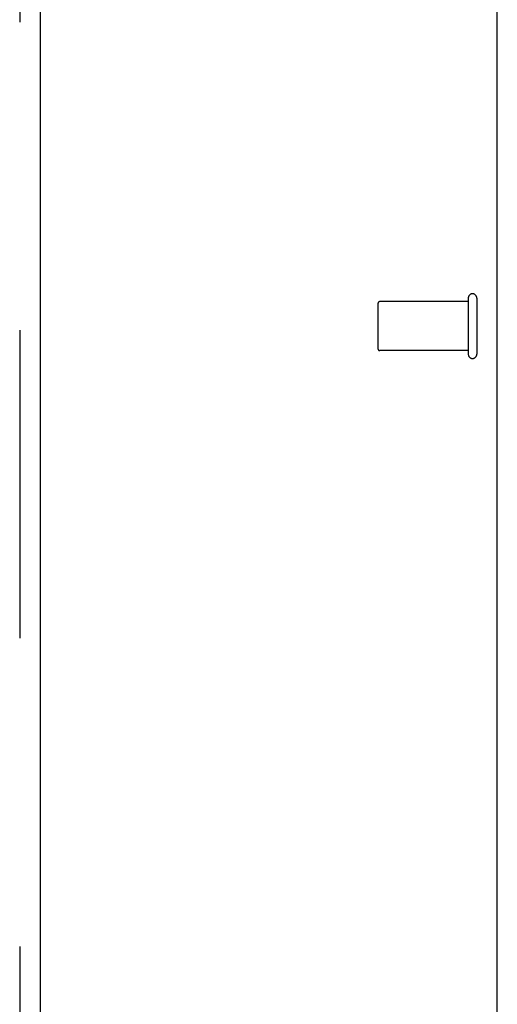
# Model space of a CAD drawing. Header units: inches. Extents: x 0 to 283, y 0 to 183.
# Tile 66 of 81: x 134.75 to 137.17, y 90.33 to 95.31. Entities that reach past the tile are written whole.
import ezdxf

# ---------------------------------------------------------------- set-up
doc = ezdxf.new("R2010")
doc.units = ezdxf.units.IN
doc.header["$LTSCALE"] = 15.583333
doc.header["$MEASUREMENT"] = 0
doc.linetypes.add('HIDDEN', pattern=[0.2, 0.1, -0.1])
doc.layers.get('0').update_dxf_attribs({"linetype": 'CONTINUOUS'})
doc.layers.add('DEFAULT_2', color=8, linetype='HIDDEN')
doc.layers.add('RIGHTHAND_DOOR_ASSEMBLY', color=7, linetype='CONTINUOUS')

msp = doc.modelspace()

# ---------------------------------------------------------------- linework, layer by layer
at = {"color": 3, "linetype": 'Continuous'}
msp.add_line((137.1669, 59.8603), (137.1669, 127.6523), dxfattribs=at)
at = {"layer": 'DEFAULT_2', "color": 8, "linetype": 'HIDDEN'}
for p, q in [((137.0199, 93.8803), (136.5729, 93.8803)), ((137.0199, 93.8983), (137.0199, 93.6143)), ((137.0629, 93.8983), (137.0629, 93.6143)), ((136.5629, 93.8703), (136.5629, 93.6423)), ((137.0199, 93.6323), (136.5729, 93.6323))]:
    msp.add_line(p, q, dxfattribs=at)
for centre, radius, start, end in [((136.5729, 93.8703), 0.01, 90, 180), ((137.0414, 93.8983), 0.0215, 0, 180), ((136.5729, 93.6423), 0.01, 180, 270), ((137.0414, 93.6143), 0.0215, 180, 360)]:
    msp.add_arc(centre, radius, start, end, dxfattribs=at)
at = {"layer": 'RIGHTHAND_DOOR_ASSEMBLY', "color": 8, "linetype": 'HIDDEN'}
msp.add_line((134.7504, 124.9023), (134.7504, 62.6103), dxfattribs=at)
at = {"layer": 'RIGHTHAND_DOOR_ASSEMBLY', "color": 3, "linetype": 'Continuous'}
msp.add_line((134.8544, 124.9023), (134.8544, 62.6103), dxfattribs=at)

doc.saveas('drawing.dxf')
